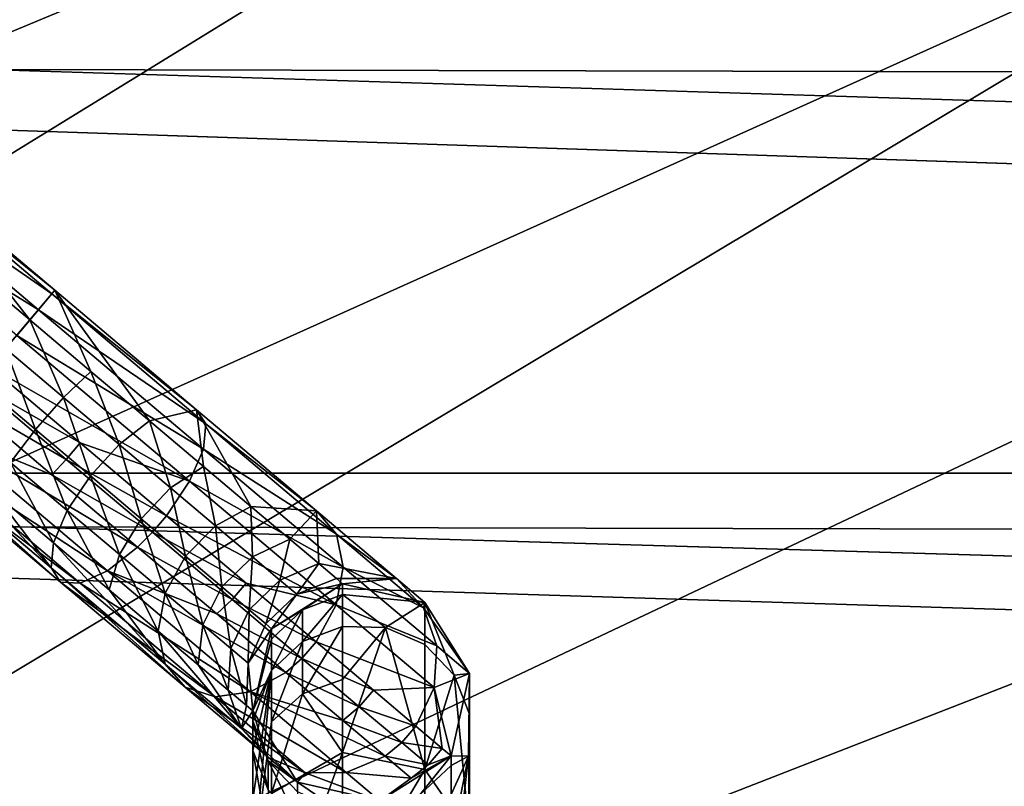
# Model space of a CAD drawing. Header units: metres. Extents: x 0 to 1004, y -708 to 0.
# Tile 56 of 125: x 179 to 237, y -127 to -82. Entities that reach past the tile are written whole.
import ezdxf

# ---------------------------------------------------------------- set-up
doc = ezdxf.new("R2010")
doc.units = ezdxf.units.M

msp = doc.modelspace()

# ---------------------------------------------------------------- linework, layer by layer
at = {"layer": 'top0123410'}
for points in [[(57.681236, -57.683689, 2075.415039), (946.368103, -57.683689, 2075.415039), (64.21714, -84.262329, 2093.132324)], [(946.368103, -57.683689, 2075.415039), (939.284973, -86.017784, 2094.30249), (64.21714, -84.262329, 2093.132324)], [(942.551331, -80.844612, 2094.340576), (61.497978, -80.844574, 2094.340576), (932.131714, -108.310623, 2112.649414)], [(61.497978, -80.844574, 2094.340576), (71.917648, -108.310646, 2112.649414), (932.131714, -108.310623, 2112.649414)], [(74.453918, -111.251724, 2111.123535), (64.21714, -84.262329, 2093.132324), (928.733643, -113.109207, 2112.361572)], [(64.21714, -84.262329, 2093.132324), (939.284973, -86.017784, 2094.30249), (928.733643, -113.109207, 2112.361572)], [(932.131714, -108.310623, 2112.649414), (71.917648, -108.310646, 2112.649414), (918.45813, -133.342072, 2129.335449)], [(71.917648, -108.310646, 2112.649414), (85.591202, -133.342072, 2129.335449), (918.45813, -133.342072, 2129.335449)], [(87.78653, -135.652328, 2127.388916), (74.453918, -111.251724, 2111.123535), (914.925781, -137.687225, 2128.745361)], [(74.453918, -111.251724, 2111.123535), (928.733643, -113.109207, 2112.361572), (914.925781, -137.687225, 2128.745361)]]:
    msp.add_3dface(points, dxfattribs=at)
at = {"layer": 'top0123411'}
for points in [[(180.555267, -97.725426, 773.025085), (170.017197, -90.443726, 773.340759), (171.456497, -90.054901, 775.392456)], [(180.736969, -97.509888, 775.545532), (180.555267, -97.725426, 773.025085), (171.456497, -90.054901, 775.392456)], [(172.375656, -90.46106, 777.721008), (180.736969, -97.509888, 775.545532), (171.456497, -90.054901, 775.392456)], [(168.27684, -91.568329, 771.878357), (170.017197, -90.443726, 773.340759), (179.765701, -98.662003, 770.804382)], [(170.017197, -90.443726, 773.340759), (180.555267, -97.725426, 773.025085), (179.765701, -98.662003, 770.804382)], [(175.659317, -96.220512, 780.427856), (179.262894, -99.25843, 779.963623), (172.375656, -90.46106, 777.721008)], [(179.262894, -99.25843, 779.963623), (180.736969, -97.509888, 775.545532), (172.375656, -90.46106, 777.721008)], [(168.27684, -91.568329, 771.878357), (179.765701, -98.662003, 770.804382), (178.48848, -100.17704, 769.221497)], [(177.831528, -100.956306, 781.188599), (179.262894, -99.25843, 779.963623), (175.659317, -96.220512, 780.427856)], [(179.262894, -99.25843, 779.963623), (182.86647, -102.296349, 780.427856), (180.736969, -97.509888, 775.545532)], [(189.098267, -104.558723, 777.721008), (180.555267, -97.725426, 773.025085), (180.736969, -97.509888, 775.545532)], [(186.331543, -105.217522, 781.802734), (189.098267, -104.558723, 777.721008), (180.736969, -97.509888, 775.545532)], [(182.86647, -102.296349, 780.427856), (186.331543, -105.217522, 781.802734), (180.736969, -97.509888, 775.545532)], [(179.765701, -98.662003, 770.804382), (180.555267, -97.725426, 773.025085), (189.654022, -105.395943, 775.392456)], [(180.555267, -97.725426, 773.025085), (189.098267, -104.558723, 777.721008), (189.654022, -105.395943, 775.392456)], [(178.48848, -100.17704, 769.221497), (179.765701, -98.662003, 770.804382), (189.514206, -106.88028, 773.340759)], [(179.765701, -98.662003, 770.804382), (189.654022, -105.395943, 775.392456), (189.514206, -106.88028, 773.340759)], [(181.25238, -103.840195, 781.629333), (179.262894, -99.25843, 779.963623), (177.831528, -100.956306, 781.188599)], [(182.86647, -102.296349, 780.427856), (179.262894, -99.25843, 779.963623), (181.25238, -103.840195, 781.629333)], [(178.48848, -100.17704, 769.221497), (188.700104, -108.785751, 771.878357), (176.918045, -102.039879, 768.517395)], [(188.700104, -108.785751, 771.878357), (178.48848, -100.17704, 769.221497), (189.514206, -106.88028, 773.340759)], [(179.585785, -105.731796, 781.905823), (177.831528, -100.956306, 781.188599), (176.20697, -102.883362, 781.47052)], [(179.585785, -105.731796, 781.905823), (181.25238, -103.840195, 781.629333), (177.831528, -100.956306, 781.188599)], [(176.096817, -103.014023, 768.534241), (176.918045, -102.039879, 768.517395), (182.228912, -106.517105, 769.201599)], [(176.918045, -102.039879, 768.517395), (188.700104, -108.785751, 771.878357), (182.228912, -106.517105, 769.201599)], [(184.541779, -106.613251, 782.934509), (182.86647, -102.296349, 780.427856), (181.25238, -103.840195, 781.629333)], [(186.331543, -105.217522, 781.802734), (182.86647, -102.296349, 780.427856), (184.541779, -106.613251, 782.934509)], [(179.585785, -105.731796, 781.905823), (176.20697, -102.883362, 781.47052), (178.120361, -107.683174, 781.215271)], [(175.293488, -103.966934, 768.799316), (176.096817, -103.014023, 768.534241), (181.405182, -107.489128, 769.21814)], [(176.096817, -103.014023, 768.534241), (182.228912, -106.517105, 769.201599), (181.405182, -107.489128, 769.21814)], [(173.862122, -105.66481, 770.024292), (175.293488, -103.966934, 768.799316), (180.562302, -108.408707, 769.478088)], [(175.293488, -103.966934, 768.799316), (181.405182, -107.489128, 769.21814), (180.562302, -108.408707, 769.478088)], [(182.834732, -108.470764, 783.194946), (181.25238, -103.840195, 781.629333), (179.585785, -105.731796, 781.905823)], [(182.834732, -108.470764, 783.194946), (184.541779, -106.613251, 782.934509), (181.25238, -103.840195, 781.629333)], [(186.331543, -105.217522, 781.802734), (189.525024, -107.909714, 784.035278), (189.098267, -104.558723, 777.721008)], [(189.525024, -107.909714, 784.035278), (192.324142, -110.269447, 787.039734), (189.098267, -104.558723, 777.721008)], [(189.098267, -104.558723, 777.721008), (192.324142, -110.269447, 787.039734), (196.186722, -110.5345, 783.91571)], [(189.654022, -105.395943, 775.392456), (189.098267, -104.558723, 777.721008), (196.186722, -110.5345, 783.91571)], [(187.573334, -109.168938, 785.053772), (186.331543, -105.217522, 781.802734), (184.541779, -106.613251, 782.934509)], [(187.573334, -109.168938, 785.053772), (189.525024, -107.909714, 784.035278), (186.331543, -105.217522, 781.802734)], [(172.841873, -106.875031, 772.005859), (173.862122, -105.66481, 770.024292), (183.838867, -114.0755, 772.620056)], [(173.862122, -105.66481, 770.024292), (185.628647, -112.679771, 771.488342), (183.838867, -114.0755, 772.620056)], [(185.628647, -112.679771, 771.488342), (173.862122, -105.66481, 770.024292), (180.562302, -108.408707, 769.478088)], [(181.470306, -110.507271, 782.544434), (179.585785, -105.731796, 781.905823), (178.120361, -107.683174, 781.215271)], [(181.470306, -110.507271, 782.544434), (182.834732, -108.470764, 783.194946), (179.585785, -105.731796, 781.905823)], [(189.514206, -106.88028, 773.340759), (189.654022, -105.395943, 775.392456), (197.367661, -111.898773, 782.133484)], [(189.654022, -105.395943, 775.392456), (196.186722, -110.5345, 783.91571), (197.367661, -111.898773, 782.133484)], [(180.516403, -113.897072, 779.030396), (173.359314, -106.261238, 779.183533), (172.569748, -107.197815, 776.96283)], [(180.516403, -113.897072, 779.030396), (177.079254, -109.397247, 779.662781), (173.359314, -106.261238, 779.183533)], [(182.238846, -114.796951, 774.450806), (172.388046, -107.413353, 774.442322), (172.841873, -106.875031, 772.005859)], [(183.838867, -114.0755, 772.620056), (182.238846, -114.796951, 774.450806), (172.841873, -106.875031, 772.005859)], [(181.405182, -107.489128, 769.21814), (182.228912, -106.517105, 769.201599), (187.335678, -110.822258, 771.227905)], [(182.228912, -106.517105, 769.201599), (188.700104, -108.785751, 771.878357), (187.335678, -110.822258, 771.227905)], [(185.829025, -110.995041, 785.288208), (184.541779, -106.613251, 782.934509), (182.834732, -108.470764, 783.194946)], [(185.829025, -110.995041, 785.288208), (187.573334, -109.168938, 785.053772), (184.541779, -106.613251, 782.934509)], [(197.778671, -113.847473, 780.563171), (188.700104, -108.785751, 771.878357), (189.514206, -106.88028, 773.340759)], [(189.514206, -106.88028, 773.340759), (197.367661, -111.898773, 782.133484), (197.778671, -113.847473, 780.563171)], [(172.569748, -107.197815, 776.96283), (172.388046, -107.413353, 774.442322), (181.072144, -114.734299, 776.701782)], [(172.388046, -107.413353, 774.442322), (182.238846, -114.796951, 774.450806), (181.072144, -114.734299, 776.701782)], [(181.072144, -114.734299, 776.701782), (180.516403, -113.897072, 779.030396), (172.569748, -107.197815, 776.96283)], [(180.562302, -108.408707, 769.478088), (181.405182, -107.489128, 769.21814), (186.509537, -111.792244, 771.243408)], [(181.405182, -107.489128, 769.21814), (187.335678, -110.822258, 771.227905), (186.509537, -111.792244, 771.243408)], [(180.656219, -112.412743, 781.082031), (178.120361, -107.683174, 781.215271), (177.079254, -109.397247, 779.662781)], [(178.120361, -107.683174, 781.215271), (180.656219, -112.412743, 781.082031), (181.470306, -110.507271, 782.544434)], [(190.230515, -111.409019, 787.905945), (189.525024, -107.909714, 784.035278), (187.573334, -109.168938, 785.053772)], [(192.324142, -110.269447, 787.039734), (189.525024, -107.909714, 784.035278), (190.230515, -111.409019, 787.905945)], [(186.509537, -111.792244, 771.243408), (185.628647, -112.679771, 771.488342), (180.562302, -108.408707, 769.478088)], [(184.557678, -113.110008, 784.702759), (182.834732, -108.470764, 783.194946), (181.470306, -110.507271, 782.544434)], [(184.557678, -113.110008, 784.702759), (185.829025, -110.995041, 785.288208), (182.834732, -108.470764, 783.194946)], [(188.453552, -113.207588, 788.105286), (187.573334, -109.168938, 785.053772), (185.829025, -110.995041, 785.288208)], [(188.700104, -108.785751, 771.878357), (197.357208, -116.083939, 779.443909), (187.335678, -110.822258, 771.227905)], [(188.453552, -113.207588, 788.105286), (190.230515, -111.409019, 787.905945), (187.573334, -109.168938, 785.053772)], [(197.357208, -116.083939, 779.443909), (188.700104, -108.785751, 771.878357), (197.778671, -113.847473, 780.563171)], [(180.516403, -113.897072, 779.030396), (180.656219, -112.412743, 781.082031), (177.079254, -109.397247, 779.662781)], [(180.656219, -112.412743, 781.082031), (183.95282, -115.191864, 783.386658), (181.470306, -110.507271, 782.544434)], [(183.95282, -115.191864, 783.386658), (184.557678, -113.110008, 784.702759), (181.470306, -110.507271, 782.544434)], [(192.411163, -113.247368, 791.381348), (192.324142, -110.269447, 787.039734), (190.230515, -111.409019, 787.905945)], [(192.324142, -110.269447, 787.039734), (194.621246, -112.205986, 790.700806), (196.186722, -110.5345, 783.91571)], [(194.621246, -112.205986, 790.700806), (192.324142, -110.269447, 787.039734), (192.411163, -113.247368, 791.381348)], [(187.263763, -115.391327, 787.607422), (185.829025, -110.995041, 785.288208), (184.557678, -113.110008, 784.702759)], [(187.263763, -115.391327, 787.607422), (188.453552, -113.207588, 788.105286), (185.829025, -110.995041, 785.288208)], [(186.509537, -111.792244, 771.243408), (187.335678, -110.822258, 771.227905), (192.04216, -114.789963, 774.518127)], [(187.335678, -110.822258, 771.227905), (197.357208, -116.083939, 779.443909), (192.04216, -114.789963, 774.518127)], [(196.186722, -110.5345, 783.91571), (194.621246, -112.205986, 790.700806), (196.32814, -113.644943, 794.877686)], [(197.367661, -111.898773, 782.133484), (196.186722, -110.5345, 783.91571), (200.922958, -114.527275, 793.186951)], [(196.186722, -110.5345, 783.91571), (196.32814, -113.644943, 794.877686), (200.922958, -114.527275, 793.186951)], [(190.607391, -115.023338, 791.537964), (190.230515, -111.409019, 787.905945), (188.453552, -113.207588, 788.105286)], [(190.607391, -115.023338, 791.537964), (192.411163, -113.247368, 791.381348), (190.230515, -111.409019, 787.905945)], [(191.213791, -115.758072, 774.532104), (185.628647, -112.679771, 771.488342), (186.509537, -111.792244, 771.243408)], [(192.04216, -114.789963, 774.518127), (191.213791, -115.758072, 774.532104), (186.509537, -111.792244, 771.243408)], [(194.031494, -114.613365, 795.346436), (194.621246, -112.205986, 790.700806), (192.411163, -113.247368, 791.381348)], [(194.031494, -114.613365, 795.346436), (196.32814, -113.644943, 794.877686), (194.621246, -112.205986, 790.700806)], [(197.367661, -111.898773, 782.133484), (202.521606, -116.243698, 792.222412), (197.778671, -113.847473, 780.563171)], [(200.922958, -114.527275, 793.186951), (202.521606, -116.243698, 792.222412), (197.367661, -111.898773, 782.133484)], [(180.656219, -112.412743, 781.082031), (180.516403, -113.897072, 779.030396), (187.253311, -119.576492, 784.917847)], [(183.95282, -115.191864, 783.386658), (180.656219, -112.412743, 781.082031), (187.253311, -119.576492, 784.917847)], [(183.838867, -114.0755, 772.620056), (185.628647, -112.679771, 771.488342), (190.297867, -116.616058, 774.752502)], [(185.628647, -112.679771, 771.488342), (191.213791, -115.758072, 774.532104), (190.297867, -116.616058, 774.752502)], [(186.8423, -117.627792, 786.488159), (184.557678, -113.110008, 784.702759), (183.95282, -115.191864, 783.386658)], [(186.8423, -117.627792, 786.488159), (187.263763, -115.391327, 787.607422), (184.557678, -113.110008, 784.702759)], [(187.263763, -115.391327, 787.607422), (189.484558, -117.263512, 791.14679), (188.453552, -113.207588, 788.105286)], [(189.484558, -117.263512, 791.14679), (190.607391, -115.023338, 791.537964), (188.453552, -113.207588, 788.105286)], [(192.411163, -113.247368, 791.381348), (190.607391, -115.023338, 791.537964), (192.207809, -116.372543, 795.454346)], [(194.031494, -114.613365, 795.346436), (192.411163, -113.247368, 791.381348), (192.207809, -116.372543, 795.454346)], [(187.253311, -119.576492, 784.917847), (180.516403, -113.897072, 779.030396), (188.43425, -120.940765, 783.13562)], [(180.516403, -113.897072, 779.030396), (181.072144, -114.734299, 776.701782), (188.43425, -120.940765, 783.13562)], [(195.029373, -115.454605, 799.648743), (196.32814, -113.644943, 794.877686), (194.031494, -114.613365, 795.346436)], [(195.029373, -115.454605, 799.648743), (197.379318, -114.53112, 799.40979), (196.32814, -113.644943, 794.877686)], [(200.922958, -114.527275, 793.186951), (196.32814, -113.644943, 794.877686), (197.379318, -114.53112, 799.40979)], [(203.300659, -118.502678, 791.37262), (197.357208, -116.083939, 779.443909), (197.778671, -113.847473, 780.563171)], [(197.778671, -113.847473, 780.563171), (202.521606, -116.243698, 792.222412), (203.300659, -118.502678, 791.37262)], [(182.238846, -114.796951, 774.450806), (183.838867, -114.0755, 772.620056), (192.296844, -121.205818, 780.011597)], [(192.296844, -121.205818, 780.011597), (183.838867, -114.0755, 772.620056), (194.390457, -120.066246, 779.145386)], [(183.838867, -114.0755, 772.620056), (190.297867, -116.616058, 774.752502), (194.390457, -120.066246, 779.145386)], [(197.734283, -114.83036, 804.123047), (197.379318, -114.53112, 799.40979), (195.029373, -115.454605, 799.648743)], [(197.379318, -114.53112, 799.40979), (197.734283, -114.83036, 804.123047), (200.922958, -114.527275, 793.186951)], [(197.734283, -114.83036, 804.123047), (202.585617, -115.929039, 804.123047), (200.922958, -114.527275, 793.186951)], [(200.922958, -114.527275, 793.186951), (202.585617, -115.929039, 804.123047), (202.521606, -116.243698, 792.222412)], [(188.43425, -120.940765, 783.13562), (181.072144, -114.734299, 776.701782), (190.205292, -121.512909, 781.412781)], [(181.072144, -114.734299, 776.701782), (182.238846, -114.796951, 774.450806), (190.205292, -121.512909, 781.412781)], [(190.205292, -121.512909, 781.412781), (182.238846, -114.796951, 774.450806), (192.296844, -121.205818, 780.011597)], [(191.13472, -118.654655, 795.184875), (190.607391, -115.023338, 791.537964), (189.484558, -117.263512, 791.14679)], [(192.207809, -116.372543, 795.454346), (190.607391, -115.023338, 791.537964), (191.13472, -118.654655, 795.184875)], [(192.04216, -114.789963, 774.518127), (196.167435, -118.267685, 778.946045), (191.213791, -115.758072, 774.532104)], [(197.357208, -116.083939, 779.443909), (196.167435, -118.267685, 778.946045), (192.04216, -114.789963, 774.518127)], [(193.19342, -117.203445, 799.703735), (194.031494, -114.613365, 795.346436), (192.207809, -116.372543, 795.454346)], [(193.19342, -117.203445, 799.703735), (195.029373, -115.454605, 799.648743), (194.031494, -114.613365, 795.346436)], [(193.526672, -117.483406, 804.123047), (197.734283, -114.83036, 804.123047), (195.029373, -115.454605, 799.648743)], [(197.734283, -114.83036, 1726.297729), (193.526672, -117.483406, 1726.297729), (195.366333, -116.365723, 1737.782959)], [(197.734283, -114.83036, 1726.297729), (197.734283, -114.83036, 804.123047), (193.526672, -117.483406, 1726.297729)], [(197.734283, -114.83036, 804.123047), (193.526672, -117.483406, 804.123047), (193.526672, -117.483406, 1726.297729)], [(197.734283, -115.462807, 1737.881836), (197.734283, -114.83036, 1726.297729), (195.366333, -116.365723, 1737.782959)], [(197.734283, -114.83036, 1726.297729), (197.734283, -115.462807, 1737.881836), (202.585617, -115.929039, 1726.297729)], [(197.734283, -114.83036, 804.123047), (197.734283, -114.83036, 1726.297729), (202.585617, -115.929039, 804.123047)], [(197.734283, -114.83036, 1726.297729), (202.585617, -115.929039, 1726.297729), (202.585617, -115.929039, 804.123047)], [(187.253311, -119.576492, 784.917847), (186.8423, -117.627792, 786.488159), (183.95282, -115.191864, 783.386658)], [(186.8423, -117.627792, 786.488159), (189.213593, -119.626862, 790.267395), (187.263763, -115.391327, 787.607422)], [(189.213593, -119.626862, 790.267395), (189.484558, -117.263512, 791.14679), (187.263763, -115.391327, 787.607422)], [(193.526672, -117.483406, 804.123047), (195.029373, -115.454605, 799.648743), (193.19342, -117.203445, 799.703735)], [(197.734283, -117.352631, 1749.328247), (197.734283, -115.462807, 1737.881836), (195.366333, -118.239418, 1749.131592)], [(195.366333, -118.239418, 1749.131592), (197.734283, -115.462807, 1737.881836), (195.366333, -116.365723, 1737.782959)], [(197.734283, -115.462807, 1737.881836), (200.269562, -117.418037, 1749.313721), (202.585617, -115.929039, 1726.297729)], [(197.734283, -115.462807, 1737.881836), (197.734283, -117.352631, 1749.328247), (200.269562, -117.418037, 1749.313721)], [(190.297867, -116.616058, 774.752502), (191.213791, -115.758072, 774.532104), (195.337097, -119.234146, 778.957947)], [(191.213791, -115.758072, 774.532104), (196.167435, -118.267685, 778.946045), (195.337097, -119.234146, 778.957947)], [(203.141541, -120.960304, 790.766846), (196.167435, -118.267685, 778.946045), (197.357208, -116.083939, 779.443909)], [(203.300659, -118.502678, 791.37262), (203.141541, -120.960304, 790.766846), (197.357208, -116.083939, 779.443909)], [(202.585617, -115.929039, 1726.297729), (200.269562, -117.418037, 1749.313721), (202.586227, -118.42569, 1749.090332)], [(202.585617, -115.929039, 804.123047), (205.239807, -120.137009, 804.123047), (202.521606, -116.243698, 792.222412)], [(202.521606, -116.243698, 792.222412), (205.239807, -120.137009, 804.123047), (203.300659, -118.502678, 791.37262)], [(205.239807, -120.137009, 1726.297729), (202.585617, -115.929039, 1726.297729), (204.331573, -120.22216, 1748.692139)], [(202.585617, -115.929039, 1726.297729), (202.586227, -118.42569, 1749.090332), (204.331573, -120.22216, 1748.692139)], [(202.585617, -115.929039, 804.123047), (202.585617, -115.929039, 1726.297729), (205.239807, -120.137009, 804.123047)], [(202.585617, -115.929039, 1726.297729), (205.239807, -120.137009, 1726.297729), (205.239807, -120.137009, 804.123047)], [(194.390457, -120.066246, 779.145386), (190.297867, -116.616058, 774.752502), (195.337097, -119.234146, 778.957947)], [(192.15097, -119.511383, 799.566406), (192.207809, -116.372543, 795.454346), (191.13472, -118.654655, 795.184875)], [(192.15097, -119.511383, 799.566406), (193.19342, -117.203445, 799.703735), (192.207809, -116.372543, 795.454346)], [(195.366333, -116.365723, 1737.782959), (193.526672, -117.483406, 1726.297729), (193.526245, -118.1007, 1737.592896)], [(193.526245, -118.1007, 1737.592896), (193.526245, -119.94339, 1748.753906), (195.366333, -116.365723, 1737.782959)], [(193.526245, -119.94339, 1748.753906), (195.366333, -118.239418, 1749.131592), (195.366333, -116.365723, 1737.782959)], [(189.213593, -119.626862, 790.267395), (190.975601, -121.112282, 794.579163), (189.484558, -117.263512, 791.14679)], [(190.975601, -121.112282, 794.579163), (191.13472, -118.654655, 795.184875), (189.484558, -117.263512, 791.14679)], [(192.15097, -119.511383, 799.566406), (193.526672, -117.483406, 804.123047), (193.19342, -117.203445, 799.703735)], [(192.427048, -122.33548, 804.123047), (193.526672, -117.483406, 804.123047), (192.15097, -119.511383, 799.566406)], [(193.526672, -117.483406, 1726.297729), (192.427048, -122.33548, 1726.297729), (193.526245, -118.1007, 1737.592896)], [(193.526672, -117.483406, 1726.297729), (193.526672, -117.483406, 804.123047), (192.427048, -122.33548, 1726.297729)], [(193.526672, -117.483406, 804.123047), (192.427048, -122.33548, 804.123047), (192.427048, -122.33548, 1726.297729)], [(197.734283, -120.477341, 1760.500854), (197.734283, -117.352631, 1749.328247), (195.366333, -121.337448, 1760.208984)], [(195.366333, -121.337448, 1760.208984), (197.734283, -117.352631, 1749.328247), (195.366333, -118.239418, 1749.131592)], [(197.734283, -117.352631, 1749.328247), (197.734283, -120.477341, 1760.500854), (200.269562, -117.418037, 1749.313721)], [(202.585617, -125.795547, 1770.802612), (200.269562, -117.418037, 1749.313721), (197.734283, -124.799805, 1771.266968)], [(200.269562, -117.418037, 1749.313721), (197.734283, -120.477341, 1760.500854), (197.734283, -124.799805, 1771.266968)], [(202.586227, -118.42569, 1749.090332), (200.269562, -117.418037, 1749.313721), (202.585617, -125.795547, 1770.802612)], [(191.754654, -123.371254, 793.729309), (186.8423, -117.627792, 786.488159), (187.253311, -119.576492, 784.917847)], [(186.8423, -117.627792, 786.488159), (191.754654, -123.371254, 793.729309), (189.213593, -119.626862, 790.267395)], [(193.526245, -118.1007, 1737.592896), (192.427048, -122.33548, 1726.297729), (193.526245, -119.94339, 1748.753906)], [(195.366333, -121.337448, 1760.208984), (195.366333, -118.239418, 1749.131592), (193.526245, -122.990166, 1759.647949)], [(195.366333, -118.239418, 1749.131592), (193.526245, -119.94339, 1748.753906), (193.526245, -122.990166, 1759.647949)], [(195.337097, -119.234146, 778.957947), (196.167435, -118.267685, 778.946045), (199.552872, -121.121712, 784.341614)], [(196.167435, -118.267685, 778.946045), (203.141541, -120.960304, 790.766846), (199.552872, -121.121712, 784.341614)], [(204.331573, -120.22216, 1748.692139), (202.586227, -118.42569, 1749.090332), (202.585617, -125.795547, 1770.802612)], [(205.239807, -120.137009, 804.123047), (203.141541, -120.960304, 790.766846), (203.300659, -118.502678, 791.37262)], [(192.060715, -122.027069, 799.257568), (191.13472, -118.654655, 795.184875), (190.975601, -121.112282, 794.579163)], [(192.060715, -122.027069, 799.257568), (192.15097, -119.511383, 799.566406), (191.13472, -118.654655, 795.184875)], [(198.720947, -122.08683, 784.351013), (194.390457, -120.066246, 779.145386), (195.337097, -119.234146, 778.957947)], [(199.552872, -121.121712, 784.341614), (198.720947, -122.08683, 784.351013), (195.337097, -119.234146, 778.957947)], [(193.353302, -125.087685, 792.764771), (191.754654, -123.371254, 793.729309), (187.253311, -119.576492, 784.917847)], [(188.43425, -120.940765, 783.13562), (193.353302, -125.087685, 792.764771), (187.253311, -119.576492, 784.917847)], [(191.754654, -123.371254, 793.729309), (190.975601, -121.112282, 794.579163), (189.213593, -119.626862, 790.267395)], [(192.060715, -122.027069, 799.257568), (192.427048, -122.33548, 804.123047), (192.15097, -119.511383, 799.566406)], [(197.7491, -122.897682, 784.49823), (192.296844, -121.205818, 780.011597), (194.390457, -120.066246, 779.145386)], [(192.427048, -122.33548, 1726.297729), (192.427139, -122.923813, 1737.064697), (193.526245, -119.94339, 1748.753906)], [(193.526245, -122.990166, 1759.647949), (193.526245, -119.94339, 1748.753906), (192.427048, -131.601761, 1768.095215)], [(192.427048, -131.601761, 1768.095215), (193.526245, -119.94339, 1748.753906), (192.427139, -127.584625, 1758.088257)], [(193.526245, -119.94339, 1748.753906), (192.427139, -122.923813, 1737.064697), (192.427139, -124.680328, 1747.703735)], [(192.427139, -127.584625, 1758.088257), (193.526245, -119.94339, 1748.753906), (192.427139, -124.680328, 1747.703735)], [(198.720947, -122.08683, 784.351013), (197.7491, -122.897682, 784.49823), (194.390457, -120.066246, 779.145386)], [(202.585617, -125.795547, 1770.802612), (205.239807, -129.609268, 1769.024292), (204.331573, -120.22216, 1748.692139)], [(205.239807, -120.137009, 804.123047), (204.14093, -124.98925, 804.123047), (203.141541, -120.960304, 790.766846)], [(205.239807, -120.137009, 1726.297729), (205.172897, -125.009163, 1747.630859), (204.14093, -124.98925, 1726.297729)], [(205.239807, -120.137009, 804.123047), (205.239807, -120.137009, 1726.297729), (204.14093, -124.98925, 804.123047)], [(205.239807, -120.137009, 1726.297729), (204.14093, -124.98925, 1726.297729), (204.14093, -124.98925, 804.123047)], [(204.331573, -120.22216, 1748.692139), (205.239899, -122.533974, 1748.179565), (205.239807, -120.137009, 1726.297729)], [(205.239807, -129.609268, 1769.024292), (205.239899, -122.533974, 1748.179565), (204.331573, -120.22216, 1748.692139)], [(205.239899, -122.533974, 1748.179565), (205.172897, -125.009163, 1747.630859), (205.239807, -120.137009, 1726.297729)], [(190.205292, -121.512909, 781.412781), (195.528168, -126.000244, 791.832397), (188.43425, -120.940765, 783.13562)], [(195.528168, -126.000244, 791.832397), (193.353302, -125.087685, 792.764771), (188.43425, -120.940765, 783.13562)], [(197.734283, -124.799805, 1771.266968), (197.734283, -120.477341, 1760.500854), (195.366333, -121.337448, 1760.208984)], [(199.552872, -121.121712, 784.341614), (203.141541, -120.960304, 790.766846), (202.068451, -123.242416, 790.497437)], [(203.141541, -120.960304, 790.766846), (203.617645, -124.548439, 797.176758), (202.068451, -123.242416, 790.497437)], [(204.14093, -124.98925, 804.123047), (203.617645, -124.548439, 797.176758), (203.141541, -120.960304, 790.766846)], [(192.296844, -121.205818, 780.011597), (197.94812, -125.970016, 791.074097), (190.205292, -121.512909, 781.412781)], [(197.94812, -125.970016, 791.074097), (195.528168, -126.000244, 791.832397), (190.205292, -121.512909, 781.412781)], [(191.754654, -123.371254, 793.729309), (192.060715, -122.027069, 799.257568), (190.975601, -121.112282, 794.579163)], [(197.7491, -122.897682, 784.49823), (200.244766, -125.001595, 790.605286), (192.296844, -121.205818, 780.011597)], [(200.244766, -125.001595, 790.605286), (197.94812, -125.970016, 791.074097), (192.296844, -121.205818, 780.011597)], [(195.366333, -121.337448, 1760.208984), (193.526245, -122.990166, 1759.647949), (193.526672, -127.204285, 1770.145752)], [(197.734283, -124.799805, 1771.266968), (195.366333, -121.337448, 1760.208984), (193.526672, -127.204285, 1770.145752)], [(199.552872, -121.121712, 784.341614), (202.068451, -123.242416, 790.497437), (198.720947, -122.08683, 784.351013)], [(192.427048, -122.33548, 804.123047), (192.060715, -122.027069, 799.257568), (191.754654, -123.371254, 793.729309)], [(198.720947, -122.08683, 784.351013), (201.235336, -124.206535, 790.503845), (197.7491, -122.897682, 784.49823)], [(202.068451, -123.242416, 790.497437), (201.235336, -124.206535, 790.503845), (198.720947, -122.08683, 784.351013)], [(195.080597, -126.543861, 804.123047), (192.427048, -122.33548, 804.123047), (191.754654, -123.371254, 793.729309)], [(192.427139, -122.923813, 1737.064697), (192.427048, -122.33548, 1726.297729), (193.335449, -125.277679, 1736.806885)], [(192.427048, -122.33548, 1726.297729), (195.080597, -126.543861, 1726.297729), (193.335449, -125.277679, 1736.806885)], [(192.427048, -122.33548, 1726.297729), (192.427048, -122.33548, 804.123047), (195.080597, -126.543861, 1726.297729)], [(192.427048, -122.33548, 804.123047), (195.080597, -126.543861, 804.123047), (195.080597, -126.543861, 1726.297729)], [(205.239899, -122.533974, 1748.179565), (205.239807, -129.609268, 1769.024292), (205.172897, -125.009163, 1747.630859)], [(193.526672, -127.204285, 1770.145752), (193.526245, -122.990166, 1759.647949), (192.427048, -131.601761, 1768.095215)], [(192.427139, -122.923813, 1737.064697), (193.335449, -126.992142, 1747.191162), (192.427139, -124.680328, 1747.703735)], [(192.427139, -122.923813, 1737.064697), (193.335449, -125.277679, 1736.806885), (193.335449, -126.992142, 1747.191162)], [(201.235336, -124.206535, 790.503845), (200.244766, -125.001595, 790.605286), (197.7491, -122.897682, 784.49823)], [(202.068451, -123.242416, 790.497437), (203.617645, -124.548439, 797.176758), (201.235336, -124.206535, 790.503845)], [(195.080597, -126.543861, 804.123047), (191.754654, -123.371254, 793.729309), (193.353302, -125.087685, 792.764771)], [(201.235336, -124.206535, 790.503845), (202.783798, -125.51194, 797.180054), (200.244766, -125.001595, 790.605286)], [(203.617645, -124.548439, 797.176758), (202.783798, -125.51194, 797.180054), (201.235336, -124.206535, 790.503845)], [(192.427139, -124.680328, 1747.703735), (193.335449, -126.992142, 1747.191162), (193.335449, -129.826904, 1757.327148)], [(193.335449, -129.826904, 1757.327148), (192.427139, -127.584625, 1758.088257), (192.427139, -124.680328, 1747.703735)], [(197.734283, -134.025787, 1791.052124), (197.734283, -124.799805, 1771.266968), (193.526672, -136.430267, 1789.930908)], [(197.734283, -124.799805, 1771.266968), (193.526672, -127.204285, 1770.145752), (193.526672, -136.430267, 1789.930908)], [(197.734283, -124.799805, 1771.266968), (197.734283, -134.025787, 1791.052124), (202.585617, -125.795547, 1770.802612)], [(200.244766, -125.001595, 790.605286), (201.781693, -126.297279, 797.23175), (197.94812, -125.970016, 791.074097)], [(199.932739, -127.643112, 804.123047), (201.781693, -126.297279, 797.23175), (204.14093, -124.98925, 804.123047)], [(202.30069, -127.296494, 1736.585815), (199.932739, -127.643112, 1726.297729), (204.14093, -124.98925, 1726.297729)], [(204.14093, -124.98925, 804.123047), (204.14093, -124.98925, 1726.297729), (199.932739, -127.643112, 804.123047)], [(204.14093, -124.98925, 1726.297729), (199.932739, -127.643112, 1726.297729), (199.932739, -127.643112, 804.123047)], [(202.783798, -125.51194, 797.180054), (201.781693, -126.297279, 797.23175), (200.244766, -125.001595, 790.605286)], [(201.781693, -126.297279, 797.23175), (202.783798, -125.51194, 797.180054), (204.14093, -124.98925, 804.123047)], [(204.14093, -124.98925, 1726.297729), (204.140778, -125.561523, 1736.775879), (202.30069, -127.296494, 1736.585815)], [(204.14093, -124.98925, 804.123047), (202.783798, -125.51194, 797.180054), (203.617645, -124.548439, 797.176758)], [(205.172897, -125.009163, 1747.630859), (204.140778, -125.561523, 1736.775879), (204.14093, -124.98925, 1726.297729)], [(205.172897, -125.009163, 1747.630859), (204.14093, -134.006897, 1766.973633), (204.140778, -130.09729, 1757.235352)], [(204.140778, -130.09729, 1757.235352), (204.140778, -127.270912, 1747.129395), (205.172897, -125.009163, 1747.630859)], [(204.140778, -127.270912, 1747.129395), (204.140778, -125.561523, 1736.775879), (205.172897, -125.009163, 1747.630859)], [(205.239807, -129.609268, 1769.024292), (204.14093, -134.006897, 1766.973633), (205.172897, -125.009163, 1747.630859)], [(193.335449, -125.277679, 1736.806885), (195.080597, -126.543861, 1726.297729), (195.080795, -127.106834, 1736.606567)], [(193.335449, -126.992142, 1747.191162), (193.335449, -125.277679, 1736.806885), (195.080795, -128.78862, 1746.792969)], [(195.080795, -128.78862, 1746.792969), (193.335449, -125.277679, 1736.806885), (195.080795, -127.106834, 1736.606567)], [(195.528168, -126.000244, 791.832397), (195.080597, -126.543861, 804.123047), (193.353302, -125.087685, 792.764771)], [(204.140778, -125.561523, 1736.775879), (204.140778, -127.270912, 1747.129395), (202.30069, -127.296494, 1736.585815)], [(199.932739, -127.643112, 804.123047), (195.080597, -126.543861, 804.123047), (195.528168, -126.000244, 791.832397)], [(197.94812, -125.970016, 791.074097), (199.932739, -127.643112, 804.123047), (195.528168, -126.000244, 791.832397)], [(197.734283, -134.025787, 1791.052124), (202.585617, -135.02153, 1790.587769), (202.585617, -125.795547, 1770.802612)], [(201.781693, -126.297279, 797.23175), (199.932739, -127.643112, 804.123047), (197.94812, -125.970016, 791.074097)], [(202.585617, -125.795547, 1770.802612), (202.585617, -135.02153, 1790.587769), (205.239807, -129.609268, 1769.024292)], [(195.080597, -126.543861, 1726.297729), (197.397461, -128.132813, 1736.494263), (195.080795, -127.106834, 1736.606567)], [(195.080597, -126.543861, 1726.297729), (199.932739, -127.643112, 1726.297729), (197.397461, -128.132813, 1736.494263)], [(195.080597, -126.543861, 1726.297729), (195.080597, -126.543861, 804.123047), (199.932739, -127.643112, 1726.297729)], [(195.080597, -126.543861, 804.123047), (199.932739, -127.643112, 804.123047), (199.932739, -127.643112, 1726.297729)]]:
    msp.add_3dface(points, dxfattribs=at)
at = {"layer": 'top0123459'}
for points in [[(994.049377, -10, 90), (217.024673, -653.266907, 90), (10, -10, 90)], [(217.024673, -653.266907, 90), (10, -694.05426, 90), (10, -10, 90)], [(787.024658, -653.266907, 90), (217.024673, -653.266907, 90), (994.049377, -10, 90)], [(166.596939, -64.034714, 117.22039), (71.243011, -126.71492, 116.126305), (214.452957, -67.146965, 117.166069)], [(71.243011, -126.71492, 116.126305), (67.721138, -157.298203, 115.592468), (214.452957, -67.146965, 117.166069)], [(214.452957, -67.146965, 117.166069), (67.721138, -157.298203, 115.592468), (262.337708, -69.780937, 117.120087)], [(67.721138, -157.298203, 115.592468), (64.753654, -187.940216, 115.05761), (262.337708, -69.780937, 117.120087)], [(262.337708, -69.780937, 117.120087), (64.753654, -187.940216, 115.05761), (310.246368, -71.936363, 117.082466)], [(64.753654, -187.940216, 115.05761), (358.174194, -73.613029, 117.0532), (310.246368, -71.936363, 117.082466)], [(64.753654, -187.940216, 115.05761), (62.34153, -218.630936, 114.521904), (358.174194, -73.613029, 117.0532)], [(62.34153, -218.630936, 114.521904), (406.116364, -74.810768, 117.032295), (358.174194, -73.613029, 117.0532)], [(60.485558, -249.360291, 113.985519), (59.186348, -280.118225, 113.448639), (406.116364, -74.810768, 117.032295)], [(406.116364, -74.810768, 117.032295), (59.186348, -280.118225, 113.448639), (489.911316, -508.234344, 109.46685)], [(62.34153, -218.630936, 114.521904), (60.485558, -249.360291, 113.985519), (406.116364, -74.810768, 117.032295)]]:
    msp.add_3dface(points, dxfattribs=at)

doc.saveas('drawing.dxf')
